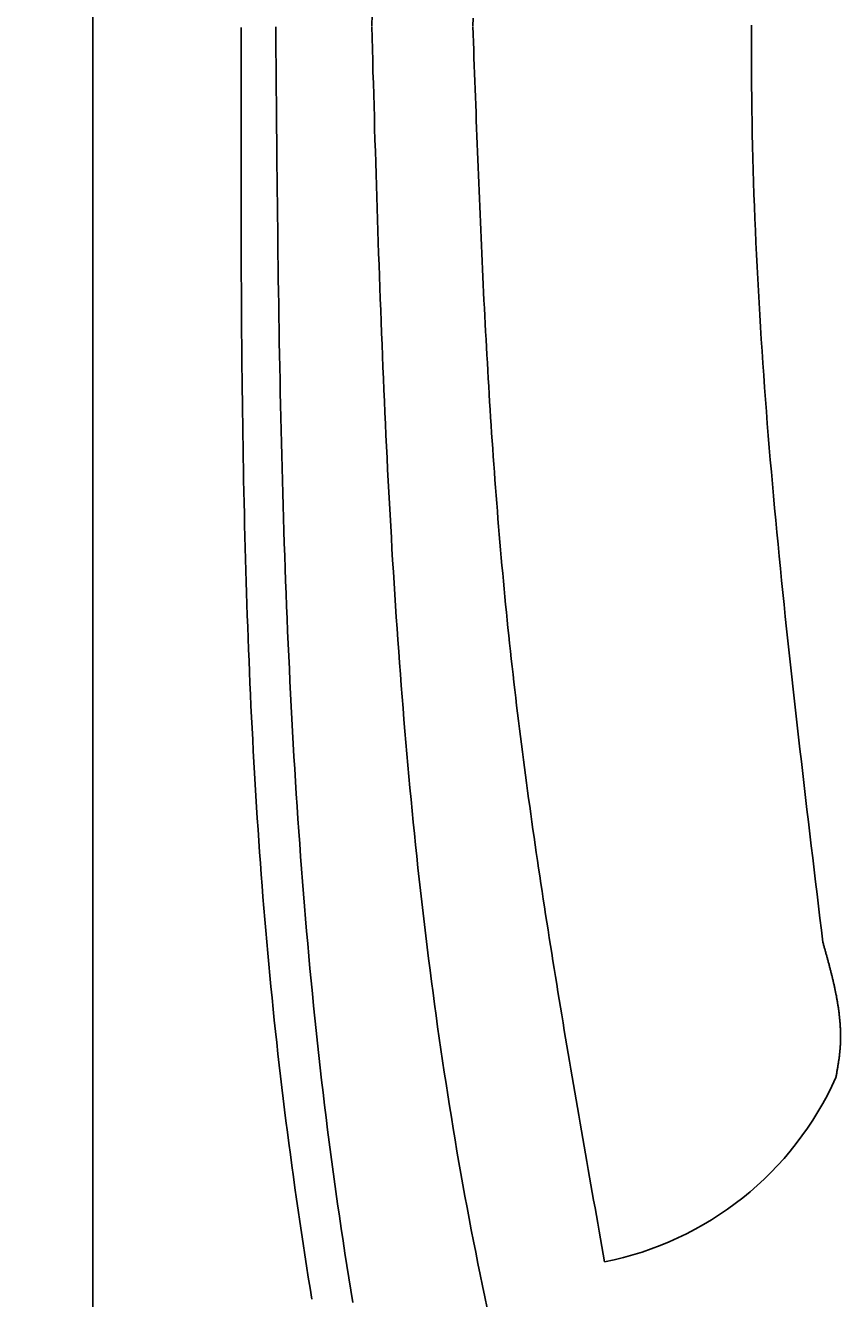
# Model space of a CAD drawing. Extents: x 715 to 7297, y -133 to 6110.
# Tile 19 of 93: x 1152 to 1392, y 4058 to 4433. Entities that reach past the tile are written whole.
import ezdxf

# ---------------------------------------------------------------- set-up
doc = ezdxf.new("R2010")
doc.units = 0
doc.layers.get('0').update_dxf_attribs({"linetype": 'CONTINUOUS'})
doc.layers.get('DEFPOINTS').update_dxf_attribs({"linetype": 'CONTINUOUS'})
doc.layers.add('4', color=3, linetype='CONTINUOUS')
doc.layers.add('CAR', color=10, linetype='CONTINUOUS')
doc.styles.get("Standard").update_dxf_attribs({"font": 'ISOCP.SHX'})
doc.dimstyles.get("Standard").update_dxf_attribs({"dimtxt": 2.5, "dimasz": 2.5, "dimexe": 1.25, "dimexo": 0.625, "dimtad": 1, "dimcen": 2.5, "dimazin": 3, "dimtfac": 1, "dimtmove": 0, "dimatfit": 3})

# ---------------------------------------------------------------- blocks, each defined once
blk = doc.blocks.new('PUNKT')
at = {"layer": '4', "color": 0, "linetype": 'BYBLOCK'}
blk.add_line((-0.5, 0), (-1, 0), dxfattribs=at)
at = {"layer": '4', "color": 0, "linetype": 'BYBLOCK', "const_width": 0.5}
blk.add_lwpolyline([(-0.25, 0, 1), (0.25, 0, 1)], format="xyb", close=True, dxfattribs=at)
blk = doc.blocks.new('*U18')
at = {"layer": '4', "color": 2}
blk.add_text('570', height=70, rotation=90, dxfattribs=at).set_placement((785.85, 2663.74))
blk = doc.blocks.new('*D4')
at = {"layer": '4'}
for p, q in [((1352.77, 5587.27), (775.85, 5587.27)), ((815.85, -72.73), (815.85, 5547.27)), ((1352.77, -112.73), (775.85, -112.73))]:
    blk.add_line(p, q, dxfattribs=at)
at = {"layer": 'DEFPOINTS', "color": 0}
for p in [(815.85, 5587.27), (1372.77, 5587.27), (1372.77, -112.73)]:
    blk.add_point(p, dxfattribs=at)
blk.add_blockref('*U18', (0, 0))
at = {"layer": '4', "xscale": 40, "yscale": 40, "zscale": 40}
for p, rotation in [((815.85, 5587.27), 90), ((815.85, -112.73), 270)]:
    blk.add_blockref('PUNKT', p, dxfattribs=dict(at, rotation=rotation))

msp = doc.modelspace()

# ---------------------------------------------------------------- linework, layer by layer
msp.add_line((1171.7173, -17.7289), (1171.7173, 5492.2711))
at = {"layer": 'CAR'}
for points in [[(1254.02, 4436.39, 0), (1253.92, 4433.04, 0)], [(1283.83, 4435.32, 0), (1283.75, 4433.01, 0)], [(1236.28, 4057.5, 0), (1235.75, 4060.78, 0), (1235.23, 4064.07, 0), (1234.72, 4067.35, 0), (1234.21, 4070.63, 0), (1233.71, 4073.92, 0), (1233.21, 4077.21, 0), (1232.72, 4080.49, 0), (1232.24, 4083.78, 0), (1231.76, 4087.07, 0), (1231.29, 4090.36, 0), (1230.83, 4093.65, 0), (1230.38, 4096.94, 0), (1229.93, 4100.23, 0), (1229.49, 4103.52, 0), (1229.06, 4106.81, 0), (1228.64, 4110.11, 0), (1228.22, 4113.4, 0), (1227.81, 4116.7, 0), (1227.41, 4119.99, 0), (1227.02, 4123.29, 0), (1226.64, 4126.59, 0), (1226.27, 4129.89, 0), (1225.9, 4133.19, 0), (1225.54, 4136.49, 0), (1225.19, 4139.79, 0), (1224.85, 4143.09, 0), (1224.52, 4146.39, 0), (1224.19, 4149.7, 0), (1223.87, 4153, 0), (1223.56, 4156.31, 0), (1223.26, 4159.61, 0), (1222.96, 4162.92, 0), (1222.67, 4166.23, 0), (1222.39, 4169.54, 0), (1222.12, 4172.85, 0), (1221.85, 4176.16, 0), (1221.59, 4179.47, 0), (1221.34, 4182.78, 0), (1221.1, 4186.09, 0), (1220.86, 4189.4, 0), (1220.62, 4192.72, 0), (1220.4, 4196.03, 0), (1220.18, 4199.35, 0), (1219.97, 4202.66, 0), (1219.76, 4205.98, 0), (1219.56, 4209.3, 0), (1219.36, 4212.61, 0), (1219.18, 4215.93, 0), (1218.99, 4219.25, 0), (1218.82, 4222.57, 0), (1218.65, 4225.89, 0), (1218.48, 4229.21, 0), (1218.32, 4232.53, 0), (1218.17, 4235.86, 0), (1218.02, 4239.18, 0), (1217.87, 4242.5, 0), (1217.74, 4245.82, 0), (1217.6, 4249.15, 0), (1217.47, 4252.47, 0), (1217.35, 4255.8, 0), (1217.23, 4259.12, 0), (1217.12, 4262.45, 0), (1217.01, 4265.78, 0), (1216.91, 4269.1, 0), (1216.81, 4272.43, 0), (1216.71, 4275.76, 0), (1216.62, 4279.09, 0), (1216.53, 4282.42, 0), (1216.45, 4285.75, 0), (1216.37, 4289.08, 0), (1216.29, 4292.41, 0), (1216.22, 4295.74, 0), (1216.15, 4299.07, 0), (1216.09, 4302.4, 0), (1216.03, 4305.73, 0), (1215.97, 4309.06, 0), (1215.92, 4312.4, 0), (1215.87, 4315.73, 0), (1215.82, 4319.06, 0), (1215.78, 4322.4, 0), (1215.74, 4325.73, 0), (1215.7, 4329.07, 0), (1215.66, 4332.4, 0), (1215.63, 4335.73, 0), (1215.6, 4339.07, 0), (1215.57, 4342.41, 0), (1215.55, 4345.74, 0), (1215.53, 4349.08, 0), (1215.51, 4352.41, 0), (1215.49, 4355.75, 0), (1215.47, 4359.09, 0), (1215.46, 4362.42, 0), (1215.45, 4365.76, 0), (1215.44, 4369.1, 0), (1215.43, 4372.43, 0), (1215.42, 4375.77, 0), (1215.42, 4379.11, 0), (1215.41, 4382.45, 0), (1215.41, 4385.78, 0), (1215.41, 4389.12, 0), (1215.41, 4392.46, 0), (1215.41, 4395.8, 0), (1215.41, 4399.14, 0), (1215.41, 4402.48, 0), (1215.42, 4405.81, 0), (1215.42, 4409.15, 0), (1215.43, 4412.49, 0), (1215.43, 4415.83, 0), (1215.44, 4419.17, 0), (1215.45, 4422.51, 0), (1215.45, 4425.85, 0), (1215.46, 4429.19, 0), (1215.47, 4432.53, 0)], [(1225.62, 4432.74, 0), (1225.65, 4429.02, 0), (1225.68, 4425.3, 0), (1225.71, 4421.58, 0), (1225.75, 4417.86, 0), (1225.78, 4414.14, 0), (1225.81, 4410.42, 0), (1225.84, 4406.7, 0), (1225.88, 4402.98, 0), (1225.91, 4399.26, 0), (1225.95, 4395.54, 0), (1225.98, 4391.82, 0), (1226.02, 4388.1, 0), (1226.06, 4384.38, 0), (1226.1, 4380.67, 0), (1226.14, 4376.95, 0), (1226.19, 4373.23, 0), (1226.23, 4369.51, 0), (1226.28, 4365.79, 0), (1226.33, 4362.08, 0), (1226.38, 4358.36, 0), (1226.43, 4354.64, 0), (1226.49, 4350.93, 0), (1226.55, 4347.21, 0), (1226.61, 4343.5, 0), (1226.67, 4339.78, 0), (1226.74, 4336.07, 0), (1226.81, 4332.36, 0), (1226.88, 4328.64, 0), (1226.96, 4324.93, 0), (1227.04, 4321.22, 0), (1227.12, 4317.51, 0), (1227.2, 4313.8, 0), (1227.29, 4310.09, 0), (1227.39, 4306.38, 0), (1227.48, 4302.67, 0), (1227.58, 4298.96, 0), (1227.69, 4295.25, 0), (1227.8, 4291.54, 0), (1227.91, 4287.84, 0), (1228.03, 4284.13, 0), (1228.15, 4280.43, 0), (1228.27, 4276.72, 0), (1228.41, 4273.02, 0), (1228.54, 4269.32, 0), (1228.68, 4265.62, 0), (1228.83, 4261.91, 0), (1228.98, 4258.22, 0), (1229.13, 4254.52, 0), (1229.29, 4250.82, 0), (1229.46, 4247.12, 0), (1229.63, 4243.42, 0), (1229.81, 4239.73, 0), (1229.99, 4236.03, 0), (1230.18, 4232.34, 0), (1230.38, 4228.65, 0), (1230.58, 4224.96, 0), (1230.79, 4221.27, 0), (1231, 4217.58, 0), (1231.22, 4213.89, 0), (1231.45, 4210.2, 0), (1231.68, 4206.52, 0), (1231.92, 4202.83, 0), (1232.17, 4199.15, 0), (1232.43, 4195.47, 0), (1232.69, 4191.79, 0), (1232.96, 4188.11, 0), (1233.23, 4184.43, 0), (1233.52, 4180.75, 0), (1233.81, 4177.07, 0), (1234.11, 4173.4, 0), (1234.41, 4169.72, 0), (1234.73, 4166.05, 0), (1235.05, 4162.38, 0), (1235.38, 4158.71, 0), (1235.72, 4155.04, 0), (1236.07, 4151.38, 0), (1236.42, 4147.71, 0), (1236.79, 4144.05, 0), (1237.16, 4140.39, 0), (1237.54, 4136.73, 0), (1237.93, 4133.07, 0), (1238.33, 4129.41, 0), (1238.74, 4125.75, 0), (1239.16, 4122.1, 0), (1239.58, 4118.44, 0), (1240.02, 4114.79, 0), (1240.46, 4111.14, 0), (1240.92, 4107.49, 0), (1241.39, 4103.85, 0), (1241.86, 4100.2, 0), (1242.35, 4096.56, 0), (1242.84, 4092.92, 0), (1243.35, 4089.28, 0), (1243.86, 4085.64, 0), (1244.39, 4082, 0), (1244.93, 4078.37, 0), (1245.47, 4074.74, 0), (1246.03, 4071.1, 0), (1246.6, 4067.48, 0), (1247.18, 4063.85, 0), (1247.77, 4060.22, 0), (1248.38, 4056.6, 0)], [(1288, 4054.91, 0), (1287.3, 4058.2, 0), (1286.6, 4061.49, 0), (1285.92, 4064.78, 0), (1285.25, 4068.08, 0), (1284.58, 4071.38, 0), (1283.93, 4074.69, 0), (1283.29, 4077.99, 0), (1282.66, 4081.3, 0), (1282.04, 4084.61, 0), (1281.42, 4087.92, 0), (1280.82, 4091.24, 0), (1280.23, 4094.56, 0), (1279.65, 4097.88, 0), (1279.07, 4101.2, 0), (1278.51, 4104.52, 0), (1277.95, 4107.85, 0), (1277.41, 4111.18, 0), (1276.87, 4114.51, 0), (1276.35, 4117.84, 0), (1275.83, 4121.17, 0), (1275.32, 4124.51, 0), (1274.82, 4127.85, 0), (1274.33, 4131.19, 0), (1273.84, 4134.53, 0), (1273.37, 4137.87, 0), (1272.9, 4141.21, 0), (1272.45, 4144.56, 0), (1272, 4147.9, 0), (1271.56, 4151.25, 0), (1271.12, 4154.6, 0), (1270.7, 4157.95, 0), (1270.28, 4161.3, 0), (1269.87, 4164.65, 0), (1269.47, 4168, 0), (1269.07, 4171.35, 0), (1268.69, 4174.71, 0), (1268.31, 4178.06, 0), (1267.93, 4181.42, 0), (1267.57, 4184.77, 0), (1267.21, 4188.13, 0), (1266.86, 4191.49, 0), (1266.52, 4194.84, 0), (1266.18, 4198.2, 0), (1265.85, 4201.56, 0), (1265.53, 4204.92, 0), (1265.21, 4208.28, 0), (1264.9, 4211.64, 0), (1264.59, 4214.99, 0), (1264.3, 4218.35, 0), (1264.01, 4221.71, 0), (1263.72, 4225.07, 0), (1263.44, 4228.43, 0), (1263.17, 4231.79, 0), (1262.9, 4235.14, 0), (1262.64, 4238.5, 0), (1262.38, 4241.86, 0), (1262.13, 4245.22, 0), (1261.88, 4248.57, 0), (1261.64, 4251.93, 0), (1261.41, 4255.28, 0), (1261.18, 4258.64, 0), (1260.95, 4262, 0), (1260.73, 4265.35, 0), (1260.52, 4268.7, 0), (1260.31, 4272.06, 0), (1260.1, 4275.41, 0), (1259.9, 4278.77, 0), (1259.71, 4282.12, 0), (1259.52, 4285.47, 0), (1259.33, 4288.83, 0), (1259.14, 4292.18, 0), (1258.96, 4295.53, 0), (1258.79, 4298.88, 0), (1258.62, 4302.23, 0), (1258.45, 4305.59, 0), (1258.29, 4308.94, 0), (1258.12, 4312.29, 0), (1257.97, 4315.64, 0), (1257.81, 4318.99, 0), (1257.66, 4322.34, 0), (1257.52, 4325.69, 0), (1257.37, 4329.04, 0), (1257.23, 4332.39, 0), (1257.09, 4335.74, 0), (1256.96, 4339.09, 0), (1256.83, 4342.44, 0), (1256.7, 4345.79, 0), (1256.57, 4349.14, 0), (1256.44, 4352.49, 0), (1256.32, 4355.84, 0), (1256.2, 4359.19, 0), (1256.08, 4362.53, 0), (1255.97, 4365.88, 0), (1255.85, 4369.23, 0), (1255.74, 4372.58, 0), (1255.63, 4375.93, 0), (1255.52, 4379.28, 0), (1255.41, 4382.62, 0), (1255.31, 4385.97, 0), (1255.2, 4389.32, 0), (1255.1, 4392.67, 0), (1255, 4396.01, 0), (1254.89, 4399.36, 0), (1254.79, 4402.71, 0), (1254.7, 4406.06, 0), (1254.6, 4409.4, 0), (1254.5, 4412.75, 0), (1254.4, 4416.1, 0), (1254.3, 4419.45, 0), (1254.21, 4422.79, 0), (1254.11, 4426.14, 0), (1254.02, 4429.49, 0), (1253.92, 4432.84, 0)], [(1322.58, 4068.53, 0), (1322.18, 4070.81, 0), (1321.78, 4073.08, 0), (1321.38, 4075.36, 0), (1320.97, 4077.63, 0), (1320.57, 4079.91, 0), (1320.17, 4082.18, 0), (1319.77, 4084.46, 0), (1319.37, 4086.73, 0), (1318.96, 4089, 0), (1318.56, 4091.28, 0), (1318.16, 4093.55, 0), (1317.76, 4095.83, 0), (1317.37, 4098.1, 0), (1316.97, 4100.38, 0), (1316.57, 4102.65, 0), (1316.17, 4104.93, 0), (1315.78, 4107.2, 0), (1315.38, 4109.48, 0), (1314.99, 4111.76, 0), (1314.59, 4114.03, 0), (1314.2, 4116.31, 0), (1313.81, 4118.58, 0), (1313.42, 4120.86, 0), (1313.03, 4123.13, 0), (1312.64, 4125.41, 0), (1312.26, 4127.69, 0), (1311.87, 4129.96, 0), (1311.49, 4132.24, 0), (1311.1, 4134.52, 0), (1310.72, 4136.79, 0), (1310.34, 4139.07, 0), (1309.97, 4141.35, 0), (1309.59, 4143.62, 0), (1309.21, 4145.9, 0), (1308.84, 4148.18, 0), (1308.47, 4150.46, 0), (1308.1, 4152.73, 0), (1307.73, 4155.01, 0), (1307.36, 4157.29, 0), (1307, 4159.57, 0), (1306.64, 4161.85, 0), (1306.28, 4164.13, 0), (1305.92, 4166.41, 0), (1305.56, 4168.69, 0), (1305.21, 4170.97, 0), (1304.86, 4173.25, 0), (1304.51, 4175.53, 0), (1304.16, 4177.81, 0), (1303.82, 4180.09, 0), (1303.47, 4182.37, 0), (1303.14, 4184.65, 0), (1302.8, 4186.93, 0), (1302.46, 4189.21, 0), (1302.13, 4191.49, 0), (1301.8, 4193.78, 0), (1301.48, 4196.06, 0), (1301.15, 4198.34, 0), (1300.83, 4200.62, 0), (1300.51, 4202.91, 0), (1300.2, 4205.19, 0), (1299.88, 4207.48, 0), (1299.58, 4209.76, 0), (1299.27, 4212.04, 0), (1298.97, 4214.33, 0), (1298.67, 4216.62, 0), (1298.37, 4218.9, 0), (1298.08, 4221.19, 0), (1297.79, 4223.47, 0), (1297.5, 4225.76, 0), (1297.22, 4228.05, 0), (1296.94, 4230.33, 0), (1296.66, 4232.62, 0), (1296.39, 4234.91, 0), (1296.12, 4237.2, 0), (1295.85, 4239.49, 0), (1295.59, 4241.78, 0), (1295.33, 4244.07, 0), (1295.08, 4246.36, 0), (1294.83, 4248.65, 0), (1294.58, 4250.94, 0), (1294.34, 4253.23, 0), (1294.1, 4255.52, 0), (1293.86, 4257.81, 0), (1293.63, 4260.11, 0), (1293.41, 4262.4, 0), (1293.18, 4264.69, 0), (1292.96, 4266.99, 0), (1292.75, 4269.28, 0), (1292.54, 4271.58, 0), (1292.33, 4273.87, 0), (1292.12, 4276.17, 0), (1291.92, 4278.46, 0), (1291.73, 4280.76, 0), (1291.53, 4283.06, 0), (1291.34, 4285.35, 0), (1291.15, 4287.65, 0), (1290.97, 4289.95, 0), (1290.79, 4292.24, 0), (1290.61, 4294.54, 0), (1290.43, 4296.84, 0), (1290.26, 4299.14, 0), (1290.09, 4301.44, 0), (1289.93, 4303.74, 0), (1289.76, 4306.04, 0), (1289.6, 4308.34, 0), (1289.45, 4310.64, 0), (1289.29, 4312.94, 0), (1289.14, 4315.24, 0), (1288.99, 4317.54, 0), (1288.84, 4319.84, 0), (1288.7, 4322.15, 0), (1288.56, 4324.45, 0), (1288.42, 4326.75, 0), (1288.28, 4329.05, 0), (1288.15, 4331.36, 0), (1288.02, 4333.66, 0), (1287.89, 4335.96, 0), (1287.76, 4338.27, 0), (1287.63, 4340.57, 0), (1287.51, 4342.87, 0), (1287.39, 4345.18, 0), (1287.27, 4347.48, 0), (1287.15, 4349.79, 0), (1287.03, 4352.09, 0), (1286.92, 4354.4, 0), (1286.81, 4356.7, 0), (1286.7, 4359.01, 0), (1286.59, 4361.31, 0), (1286.48, 4363.62, 0), (1286.37, 4365.92, 0), (1286.27, 4368.23, 0), (1286.17, 4370.54, 0), (1286.07, 4372.84, 0), (1285.97, 4375.15, 0), (1285.87, 4377.46, 0), (1285.77, 4379.76, 0), (1285.67, 4382.07, 0), (1285.58, 4384.38, 0), (1285.48, 4386.68, 0), (1285.39, 4388.99, 0), (1285.3, 4391.3, 0), (1285.21, 4393.6, 0), (1285.12, 4395.91, 0), (1285.03, 4398.22, 0), (1284.94, 4400.53, 0), (1284.85, 4402.84, 0), (1284.76, 4405.14, 0), (1284.68, 4407.45, 0), (1284.59, 4409.76, 0), (1284.5, 4412.07, 0), (1284.42, 4414.37, 0), (1284.33, 4416.68, 0), (1284.25, 4418.99, 0), (1284.17, 4421.3, 0), (1284.08, 4423.61, 0), (1284, 4425.92, 0), (1283.91, 4428.22, 0), (1283.83, 4430.53, 0), (1283.75, 4432.84, 0)], [(1386.97, 4162.78, 0), (1386.54, 4166.33, 0), (1386.11, 4169.89, 0), (1385.68, 4173.45, 0), (1385.25, 4177, 0), (1384.82, 4180.56, 0), (1384.39, 4184.12, 0), (1383.97, 4187.67, 0), (1383.54, 4191.23, 0), (1383.12, 4194.78, 0), (1382.69, 4198.34, 0), (1382.27, 4201.9, 0), (1381.85, 4205.45, 0), (1381.43, 4209.01, 0), (1381.02, 4212.57, 0), (1380.61, 4216.12, 0), (1380.19, 4219.68, 0), (1379.79, 4223.24, 0), (1379.38, 4226.79, 0), (1378.98, 4230.35, 0), (1378.58, 4233.91, 0), (1378.18, 4237.46, 0), (1377.79, 4241.02, 0), (1377.4, 4244.58, 0), (1377.01, 4248.13, 0), (1376.63, 4251.69, 0), (1376.25, 4255.25, 0), (1375.88, 4258.8, 0), (1375.51, 4262.36, 0), (1375.14, 4265.92, 0), (1374.78, 4269.48, 0), (1374.42, 4273.03, 0), (1374.07, 4276.59, 0), (1373.73, 4280.15, 0), (1373.39, 4283.7, 0), (1373.05, 4287.26, 0), (1372.72, 4290.82, 0), (1372.4, 4294.38, 0), (1372.08, 4297.93, 0), (1371.77, 4301.49, 0), (1371.46, 4305.05, 0), (1371.16, 4308.61, 0), (1370.87, 4312.17, 0), (1370.58, 4315.72, 0), (1370.31, 4319.28, 0), (1370.03, 4322.84, 0), (1369.77, 4326.4, 0), (1369.51, 4329.96, 0), (1369.26, 4333.51, 0), (1369.02, 4337.07, 0), (1368.79, 4340.63, 0), (1368.56, 4344.19, 0), (1368.34, 4347.75, 0), (1368.13, 4351.31, 0), (1367.93, 4354.87, 0), (1367.74, 4358.42, 0), (1367.55, 4361.98, 0), (1367.38, 4365.54, 0), (1367.21, 4369.1, 0), (1367.05, 4372.66, 0), (1366.91, 4376.22, 0), (1366.77, 4379.78, 0), (1366.64, 4383.34, 0), (1366.52, 4386.9, 0), (1366.42, 4390.46, 0), (1366.32, 4394.02, 0), (1366.23, 4397.58, 0), (1366.15, 4401.14, 0), (1366.09, 4404.7, 0), (1366.03, 4408.26, 0), (1365.99, 4411.82, 0), (1365.95, 4415.38, 0), (1365.92, 4418.94, 0), (1365.91, 4422.5, 0), (1365.9, 4426.07, 0), (1365.9, 4429.63, 0), (1365.91, 4433.19, 0)], [(1390.81, 4122.93, 0), (1390.86, 4123.18, 0), (1390.9, 4123.43, 0), (1390.95, 4123.68, 0), (1390.99, 4123.93, 0), (1391.03, 4124.18, 0), (1391.08, 4124.43, 0), (1391.12, 4124.68, 0), (1391.17, 4124.93, 0), (1391.21, 4125.18, 0), (1391.25, 4125.44, 0), (1391.29, 4125.69, 0), (1391.34, 4125.94, 0), (1391.38, 4126.19, 0), (1391.42, 4126.44, 0), (1391.46, 4126.69, 0), (1391.5, 4126.94, 0), (1391.54, 4127.19, 0), (1391.58, 4127.44, 0), (1391.61, 4127.69, 0), (1391.65, 4127.95, 0), (1391.68, 4128.2, 0), (1391.72, 4128.45, 0), (1391.75, 4128.7, 0), (1391.78, 4128.95, 0), (1391.82, 4129.2, 0), (1391.85, 4129.45, 0), (1391.88, 4129.7, 0), (1391.9, 4129.95, 0), (1391.93, 4130.2, 0), (1391.96, 4130.45, 0), (1391.98, 4130.71, 0), (1392, 4130.96, 0), (1392.02, 4131.21, 0), (1392.04, 4131.46, 0), (1392.06, 4131.71, 0), (1392.08, 4131.96, 0), (1392.09, 4132.21, 0), (1392.11, 4132.46, 0), (1392.12, 4132.71, 0), (1392.13, 4132.96, 0), (1392.14, 4133.21, 0), (1392.15, 4133.46, 0), (1392.16, 4133.72, 0), (1392.16, 4133.97, 0), (1392.17, 4134.22, 0), (1392.17, 4134.47, 0), (1392.17, 4134.72, 0), (1392.17, 4134.97, 0), (1392.17, 4135.22, 0), (1392.17, 4135.47, 0), (1392.17, 4135.72, 0), (1392.16, 4135.97, 0), (1392.16, 4136.22, 0), (1392.15, 4136.47, 0), (1392.14, 4136.72, 0), (1392.13, 4136.98, 0), (1392.12, 4137.23, 0), (1392.11, 4137.48, 0), (1392.1, 4137.73, 0), (1392.09, 4137.98, 0), (1392.07, 4138.23, 0), (1392.05, 4138.48, 0), (1392.04, 4138.73, 0), (1392.02, 4138.98, 0), (1392, 4139.23, 0), (1391.98, 4139.48, 0), (1391.96, 4139.73, 0), (1391.94, 4139.98, 0), (1391.91, 4140.23, 0), (1391.89, 4140.48, 0), (1391.86, 4140.74, 0), (1391.84, 4140.99, 0), (1391.81, 4141.24, 0), (1391.78, 4141.49, 0), (1391.75, 4141.74, 0), (1391.72, 4141.99, 0), (1391.69, 4142.24, 0), (1391.66, 4142.49, 0), (1391.62, 4142.74, 0), (1391.59, 4142.99, 0), (1391.55, 4143.24, 0), (1391.52, 4143.49, 0), (1391.48, 4143.74, 0), (1391.44, 4143.99, 0), (1391.4, 4144.24, 0), (1391.36, 4144.49, 0), (1391.32, 4144.74, 0), (1391.28, 4145, 0), (1391.24, 4145.25, 0), (1391.2, 4145.5, 0), (1391.15, 4145.75, 0), (1391.11, 4146, 0), (1391.07, 4146.25, 0), (1391.02, 4146.5, 0), (1390.97, 4146.75, 0), (1390.93, 4147, 0), (1390.88, 4147.25, 0), (1390.83, 4147.5, 0), (1390.78, 4147.75, 0), (1390.73, 4148, 0), (1390.68, 4148.25, 0), (1390.63, 4148.5, 0), (1390.58, 4148.75, 0), (1390.52, 4149, 0), (1390.47, 4149.25, 0), (1390.41, 4149.5, 0), (1390.36, 4149.76, 0), (1390.31, 4150.01, 0), (1390.25, 4150.26, 0), (1390.19, 4150.51, 0), (1390.14, 4150.76, 0), (1390.08, 4151.01, 0), (1390.02, 4151.26, 0), (1389.96, 4151.51, 0), (1389.9, 4151.76, 0), (1389.84, 4152.01, 0), (1389.78, 4152.26, 0), (1389.72, 4152.51, 0), (1389.66, 4152.76, 0), (1389.6, 4153.01, 0), (1389.54, 4153.26, 0), (1389.48, 4153.51, 0), (1389.41, 4153.76, 0), (1389.35, 4154.01, 0), (1389.29, 4154.26, 0), (1389.22, 4154.51, 0), (1389.16, 4154.76, 0), (1389.09, 4155.01, 0), (1389.03, 4155.27, 0), (1388.96, 4155.52, 0), (1388.9, 4155.77, 0), (1388.83, 4156.02, 0), (1388.77, 4156.27, 0), (1388.7, 4156.52, 0), (1388.63, 4156.77, 0), (1388.57, 4157.02, 0), (1388.5, 4157.27, 0), (1388.43, 4157.52, 0), (1388.36, 4157.77, 0), (1388.29, 4158.02, 0), (1388.23, 4158.27, 0), (1388.16, 4158.52, 0), (1388.09, 4158.77, 0), (1388.02, 4159.02, 0), (1387.95, 4159.27, 0), (1387.88, 4159.52, 0), (1387.81, 4159.77, 0), (1387.74, 4160.02, 0), (1387.67, 4160.27, 0), (1387.6, 4160.52, 0), (1387.53, 4160.77, 0), (1387.46, 4161.02, 0), (1387.39, 4161.27, 0), (1387.32, 4161.53, 0), (1387.25, 4161.78, 0), (1387.18, 4162.03, 0), (1387.11, 4162.28, 0), (1387.04, 4162.53, 0), (1386.97, 4162.78, 0)]]:
    msp.add_polyline3d(points, dxfattribs=at)
msp.add_arc((1304.0951, 4161.7111), 94.9941, 281.223172, 335.902527, dxfattribs=at)

# ---------------------------------------------------------------- dimensions: what is measured, and where the dimension line sits
at = {"layer": '4'}
dim = msp.add_linear_dim(base=(815.8521, 5587.2711), p1=(1372.775, -112.7289), p2=(1372.775, 5587.2711), angle=90, dimstyle='Standard', dxfattribs=at)
dim.commit()
dim.dimension.update_dxf_attribs({"geometry": '*D4', "text_midpoint": (750.8521, 2737.2711)})

doc.saveas('drawing.dxf')
